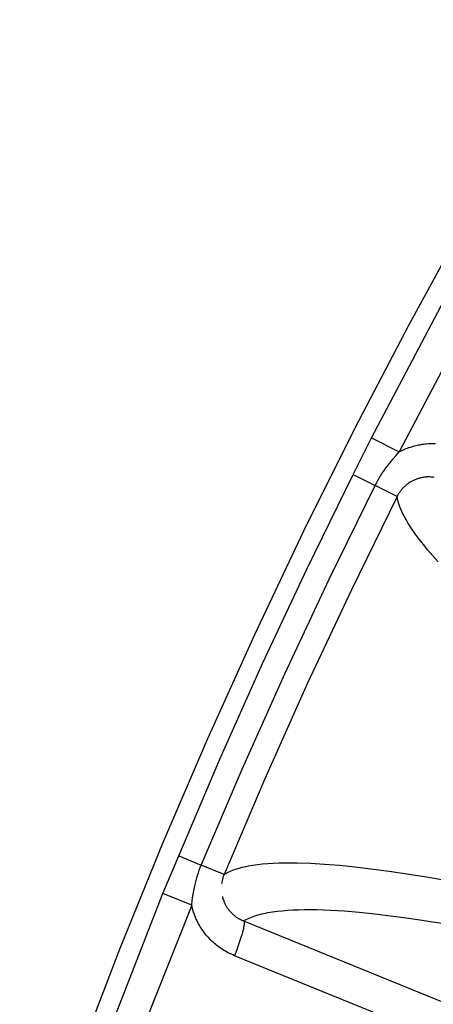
# Model space of a CAD drawing. Header units: millimetres. Extents: x -2637 to -1637, y 678 to 1678.
# Tile 249 of 256: x -2113.21 to -2107.41, y 1461.21 to 1475.03. Entities that reach past the tile are written whole.
import ezdxf

# ---------------------------------------------------------------- set-up
doc = ezdxf.new("R2010")
doc.units = ezdxf.units.MM
doc.layers.add('Make2D$B.SHOW mini', color=7, linetype='Continuous', true_color=0x000000)
doc.styles.add('Arial Standard', font='txt')
doc.dimstyles.get("Standard").update_dxf_attribs({"dimscale": 10, "dimtxt": 2.5, "dimasz": 3, "dimexe": 1, "dimexo": 0.5, "dimgap": 0.8, "dimtad": 1, "dimtoh": 1, "dimzin": 1, "dimdsep": 46, "dimtxsty": 'Arial Standard', "dimblk": 'OPEN90', "dimcen": 2.5, "dimadec": 1, "dimazin": 1, "dimtfac": 1, "dimtdec": 4, "dimtix": 1, "dimtofl": 0, "dimtmove": 1, "dimatfit": 3, "dimldrblk": 'OPEN90', "dimfxl": 1, "dimtolj": 1, "dimtzin": 1, "dimarcsym": 0})

# ---------------------------------------------------------------- blocks, each defined once
blk = doc.blocks.new('*D4')
at = {"layer": 'Defpoints', "color": 0}
for p in [(-1915.374, 1563.169), (-2152.374, 1474.352), (-1915.374, 1474.352)]:
    blk.add_point(p, dxfattribs=at)
at = {"layer": 'Make2D$B.SHOW mini', "color": 0, "lineweight": -2}
for p, q in [((-2152.374, 1476.852), (-2152.374, 1568.169)), ((-1915.374, 1476.852), (-1915.374, 1568.169)), ((-2137.374, 1563.169), (-1930.374, 1563.169))]:
    blk.add_line(p, q, dxfattribs=at)
at = {"layer": 'Make2D$B.SHOW mini', "color": 0}
for points in [[(-2137.374, 1565.669), (-2137.374, 1560.669), (-2152.374, 1563.169)], [(-1930.374, 1560.669), (-1930.374, 1565.669), (-1915.374, 1563.169)]]:
    blk.add_solid(points, dxfattribs=at)
at = {"layer": 'Make2D$B.SHOW mini', "color": 0, "insert": (-2033.874, 1574.827), "char_height": 15, "attachment_point": 5, "style": 'Arial Standard'}
blk.add_mtext('\\A1;237.00', dxfattribs=at)

msp = doc.modelspace()

# ---------------------------------------------------------------- linework, layer by layer
at = {"layer": 'Make2D$B.SHOW mini', "color": 18, "lineweight": -3, "true_color": 0x000000}
for points in [[(-2112.371, 1460.515), (-2111.803, 1461.995), (-2111.204, 1463.47), (-2110.575, 1464.938), (-2109.916, 1466.4), (-2109.227, 1467.854), (-2108.507, 1469.299), (-2107.758, 1470.734), (-2106.979, 1472.158), (-2106.17, 1473.571), (-2105.331, 1474.972), (-2104.464, 1476.359), (-2103.568, 1477.732), (-2102.643, 1479.089), (-2101.691, 1480.431), (-2100.711, 1481.755), (-2099.703, 1483.062), (-2098.669, 1484.351)], [(-2108.274, 1469.16), (-2107.257, 1471.092), (-2106.189, 1472.998), (-2105.073, 1474.875), (-2103.908, 1476.722)], [(-2103.543, 1476.485), (-2104.702, 1474.648), (-2105.813, 1472.781), (-2106.875, 1470.885), (-2107.886, 1468.963)], [(-2108.533, 1468.646), (-2108.274, 1469.16)], [(-2108.274, 1469.16), (-2107.886, 1468.963)], [(-2107.886, 1468.963), (-2107.867, 1468.973), (-2107.847, 1468.983), (-2107.827, 1468.992), (-2107.808, 1469.001), (-2107.788, 1469.009), (-2107.769, 1469.016), (-2107.75, 1469.023), (-2107.73, 1469.03), (-2107.711, 1469.036), (-2107.692, 1469.042), (-2107.673, 1469.047), (-2107.654, 1469.052), (-2107.636, 1469.056), (-2107.617, 1469.06), (-2107.599, 1469.064), (-2107.581, 1469.067), (-2107.563, 1469.07), (-2107.545, 1469.073), (-2107.527, 1469.075), (-2107.51, 1469.077), (-2107.476, 1469.079), (-2107.442, 1469.081), (-2107.409, 1469.081), (-2107.377, 1469.081)], [(-2108.225, 1468.491), (-2108.207, 1468.526), (-2108.188, 1468.56), (-2108.169, 1468.593), (-2108.149, 1468.626), (-2108.129, 1468.658), (-2108.108, 1468.689), (-2108.087, 1468.72), (-2108.065, 1468.749), (-2108.021, 1468.807), (-2107.976, 1468.861), (-2107.931, 1468.913), (-2107.886, 1468.963)], [(-2110.983, 1463.294), (-2110.406, 1464.648), (-2109.805, 1465.992), (-2109.18, 1467.324), (-2108.533, 1468.646)], [(-2108.533, 1468.646), (-2108.225, 1468.491)], [(-2107.395, 1468.605), (-2107.411, 1468.607), (-2107.427, 1468.609), (-2107.443, 1468.61), (-2107.46, 1468.611), (-2107.476, 1468.611), (-2107.494, 1468.611), (-2107.502, 1468.61), (-2107.511, 1468.61), (-2107.52, 1468.609), (-2107.529, 1468.608), (-2107.538, 1468.607), (-2107.548, 1468.606), (-2107.557, 1468.604), (-2107.566, 1468.602), (-2107.576, 1468.6), (-2107.585, 1468.598), (-2107.595, 1468.596), (-2107.605, 1468.593), (-2107.615, 1468.59), (-2107.625, 1468.587), (-2107.635, 1468.584), (-2107.645, 1468.58), (-2107.655, 1468.577), (-2107.665, 1468.573), (-2107.675, 1468.568), (-2107.685, 1468.563), (-2107.695, 1468.559), (-2107.705, 1468.553), (-2107.715, 1468.548), (-2107.725, 1468.542), (-2107.735, 1468.536), (-2107.745, 1468.53), (-2107.755, 1468.523), (-2107.764, 1468.517), (-2107.774, 1468.51), (-2107.783, 1468.502), (-2107.792, 1468.495), (-2107.801, 1468.487), (-2107.81, 1468.479), (-2107.819, 1468.471), (-2107.827, 1468.462), (-2107.836, 1468.454), (-2107.844, 1468.445), (-2107.851, 1468.436), (-2107.859, 1468.426), (-2107.866, 1468.417), (-2107.874, 1468.408), (-2107.88, 1468.398), (-2107.887, 1468.388), (-2107.894, 1468.378), (-2107.9, 1468.368), (-2107.906, 1468.358), (-2107.911, 1468.347), (-2107.917, 1468.337)], [(-2110.665, 1463.162), (-2110.09, 1464.51), (-2109.492, 1465.848), (-2108.87, 1467.175), (-2108.225, 1468.491)], [(-2107.917, 1468.337), (-2108.225, 1468.491)], [(-2107.917, 1468.337), (-2108.559, 1467.026), (-2109.178, 1465.705), (-2109.774, 1464.372), (-2110.346, 1463.03)], [(-2107.342, 1467.421), (-2107.415, 1467.503), (-2107.484, 1467.583), (-2107.548, 1467.662), (-2107.608, 1467.739), (-2107.664, 1467.814), (-2107.714, 1467.887), (-2107.738, 1467.923), (-2107.76, 1467.958), (-2107.781, 1467.993), (-2107.8, 1468.027), (-2107.818, 1468.061), (-2107.835, 1468.094), (-2107.85, 1468.126), (-2107.864, 1468.158), (-2107.877, 1468.19), (-2107.882, 1468.205), (-2107.888, 1468.22), (-2107.893, 1468.235), (-2107.897, 1468.25), (-2107.901, 1468.265), (-2107.905, 1468.28), (-2107.909, 1468.294), (-2107.912, 1468.309), (-2107.914, 1468.323), (-2107.917, 1468.337)], [(-2111.203, 1462.762), (-2110.983, 1463.294)], [(-2110.983, 1463.294), (-2110.665, 1463.162)], [(-2110.8, 1462.598), (-2110.792, 1462.664), (-2110.782, 1462.732), (-2110.77, 1462.802), (-2110.756, 1462.873), (-2110.747, 1462.909), (-2110.738, 1462.945), (-2110.728, 1462.981), (-2110.717, 1463.017), (-2110.705, 1463.053), (-2110.693, 1463.09), (-2110.679, 1463.126), (-2110.665, 1463.162)], [(-2110.346, 1463.03), (-2110.665, 1463.162)], [(-2110.346, 1463.03), (-2110.337, 1463.035), (-2110.328, 1463.041), (-2110.318, 1463.046), (-2110.309, 1463.052), (-2110.288, 1463.062), (-2110.267, 1463.072), (-2110.245, 1463.082), (-2110.222, 1463.091), (-2110.198, 1463.1), (-2110.173, 1463.108), (-2110.147, 1463.116), (-2110.12, 1463.124), (-2110.093, 1463.131), (-2110.064, 1463.138), (-2110.035, 1463.144), (-2110.005, 1463.15), (-2109.942, 1463.161), (-2109.876, 1463.17), (-2109.806, 1463.178), (-2109.733, 1463.184), (-2109.657, 1463.189), (-2109.577, 1463.193), (-2109.495, 1463.195), (-2109.321, 1463.194), (-2109.134, 1463.188), (-2108.936, 1463.177), (-2108.726, 1463.16), (-2108.504, 1463.138), (-2108.027, 1463.078), (-2107.506, 1462.999), (-2106.943, 1462.901)], [(-2110.346, 1463.03), (-2110.35, 1463.021), (-2110.353, 1463.012), (-2110.357, 1463.003), (-2110.36, 1462.995), (-2110.362, 1462.986), (-2110.365, 1462.978), (-2110.369, 1462.961), (-2110.373, 1462.945), (-2110.376, 1462.929), (-2110.379, 1462.914), (-2110.381, 1462.899)], [(-2112.172, 1460.273), (-2111.203, 1462.762)], [(-2110.8, 1462.598), (-2111.203, 1462.762)], [(-2110.37, 1462.719), (-2110.366, 1462.703), (-2110.361, 1462.688), (-2110.356, 1462.672), (-2110.35, 1462.656), (-2110.343, 1462.64), (-2110.336, 1462.625), (-2110.332, 1462.617), (-2110.328, 1462.609), (-2110.324, 1462.601), (-2110.32, 1462.593), (-2110.315, 1462.585), (-2110.31, 1462.578), (-2110.305, 1462.57), (-2110.3, 1462.562), (-2110.295, 1462.554), (-2110.29, 1462.547), (-2110.284, 1462.539), (-2110.278, 1462.531), (-2110.272, 1462.524), (-2110.266, 1462.516), (-2110.259, 1462.509), (-2110.253, 1462.502), (-2110.246, 1462.494), (-2110.239, 1462.487), (-2110.231, 1462.48), (-2110.224, 1462.473), (-2110.216, 1462.466), (-2110.208, 1462.459), (-2110.2, 1462.452), (-2110.192, 1462.446), (-2110.183, 1462.439), (-2110.174, 1462.433), (-2110.165, 1462.426), (-2110.156, 1462.42), (-2110.146, 1462.414), (-2110.136, 1462.408), (-2110.126, 1462.403), (-2110.116, 1462.397), (-2110.105, 1462.392), (-2110.094, 1462.387), (-2110.083, 1462.382), (-2110.072, 1462.377)], [(-2110.8, 1462.598), (-2111.451, 1460.953), (-2112.067, 1459.294)], [(-2110.201, 1461.89), (-2110.224, 1461.9), (-2110.247, 1461.91), (-2110.269, 1461.921), (-2110.291, 1461.932), (-2110.312, 1461.944), (-2110.333, 1461.956), (-2110.353, 1461.968), (-2110.373, 1461.98), (-2110.392, 1461.993), (-2110.41, 1462.006), (-2110.428, 1462.019), (-2110.446, 1462.033), (-2110.463, 1462.047), (-2110.48, 1462.061), (-2110.496, 1462.075), (-2110.511, 1462.09), (-2110.527, 1462.104), (-2110.541, 1462.119), (-2110.556, 1462.134), (-2110.57, 1462.149), (-2110.583, 1462.165), (-2110.596, 1462.18), (-2110.609, 1462.196), (-2110.621, 1462.211), (-2110.632, 1462.227), (-2110.644, 1462.243), (-2110.655, 1462.259), (-2110.665, 1462.275), (-2110.675, 1462.291), (-2110.685, 1462.307), (-2110.694, 1462.323), (-2110.703, 1462.339), (-2110.712, 1462.356), (-2110.72, 1462.372), (-2110.728, 1462.388), (-2110.736, 1462.404), (-2110.743, 1462.421), (-2110.75, 1462.437), (-2110.762, 1462.469), (-2110.774, 1462.502), (-2110.784, 1462.534), (-2110.793, 1462.566), (-2110.8, 1462.598)], [(-2110.072, 1462.377), (-2110.063, 1462.383), (-2110.053, 1462.388), (-2110.044, 1462.393), (-2110.034, 1462.399), (-2110.013, 1462.409), (-2109.992, 1462.419), (-2109.97, 1462.428), (-2109.946, 1462.437), (-2109.922, 1462.446), (-2109.897, 1462.454), (-2109.872, 1462.462), (-2109.845, 1462.469), (-2109.817, 1462.476), (-2109.789, 1462.483), (-2109.759, 1462.489), (-2109.729, 1462.495), (-2109.666, 1462.506), (-2109.6, 1462.515), (-2109.53, 1462.522), (-2109.457, 1462.528), (-2109.381, 1462.533), (-2109.301, 1462.536), (-2109.219, 1462.538), (-2109.044, 1462.537), (-2108.857, 1462.53), (-2108.659, 1462.518), (-2108.449, 1462.501), (-2108.227, 1462.478), (-2107.75, 1462.418), (-2107.229, 1462.338)], [(-2110.072, 1462.377), (-2110.071, 1462.377), (-2110.071, 1462.377), (-2110.071, 1462.376), (-2110.071, 1462.376), (-2110.07, 1462.376), (-2110.07, 1462.376), (-2110.07, 1462.375), (-2110.069, 1462.375), (-2110.069, 1462.375), (-2110.069, 1462.374), (-2110.069, 1462.374), (-2110.068, 1462.374), (-2110.068, 1462.373), (-2110.068, 1462.373), (-2110.068, 1462.373), (-2110.068, 1462.372), (-2110.067, 1462.372), (-2110.067, 1462.371), (-2110.067, 1462.371), (-2110.067, 1462.37), (-2110.066, 1462.37), (-2110.066, 1462.369), (-2110.066, 1462.369), (-2110.066, 1462.368), (-2110.066, 1462.368), (-2110.066, 1462.367), (-2110.065, 1462.366), (-2110.065, 1462.365), (-2110.065, 1462.363), (-2110.064, 1462.362), (-2110.064, 1462.36), (-2110.064, 1462.359), (-2110.064, 1462.357), (-2110.064, 1462.356), (-2110.064, 1462.354), (-2110.064, 1462.35), (-2110.064, 1462.346), (-2110.064, 1462.342), (-2110.064, 1462.338), (-2110.064, 1462.333), (-2110.065, 1462.328), (-2110.065, 1462.322), (-2110.067, 1462.311), (-2110.069, 1462.299), (-2110.071, 1462.285), (-2110.074, 1462.27), (-2110.078, 1462.255), (-2110.086, 1462.221), (-2110.097, 1462.184), (-2110.109, 1462.144), (-2110.137, 1462.06), (-2110.168, 1461.974), (-2110.201, 1461.89)], [(-2110.072, 1462.377), (-2103.133, 1459.554)], [(-2103.321, 1459.091), (-2110.201, 1461.89)]]:
    msp.add_lwpolyline(points, dxfattribs=at)

# ---------------------------------------------------------------- dimensions: what is measured, and where the dimension line sits
at = {"layer": 'Make2D$B.SHOW mini', "color": 5, "true_color": 0x0000ff}
dim = msp.add_linear_dim(base=(-1915.374, 1563.169), p1=(-2152.374, 1474.352), p2=(-1915.374, 1474.352), dimstyle='Standard', override={"dimscale": 5, "dimtxt": 3, "dimasz": 3, "dimexe": 1, "dimexo": 0.5, "dimgap": 0.8, "dimtad": 1, "dimtih": 0, "dimtoh": 0, "dimdec": 2, "dimzin": 1, "dimtxsty": 'Arial Standard', "dimsah": 0, "dimcen": 2.5, "dimadec": 1, "dimazin": 1, "dimtix": 0, "dimtmove": 0, "dimtzin": 1}, dxfattribs=at)
dim.commit()
dim.dimension.update_dxf_attribs({"geometry": '*D4', "text_midpoint": (-2033.874, 1574.827)})

doc.saveas('drawing.dxf')
